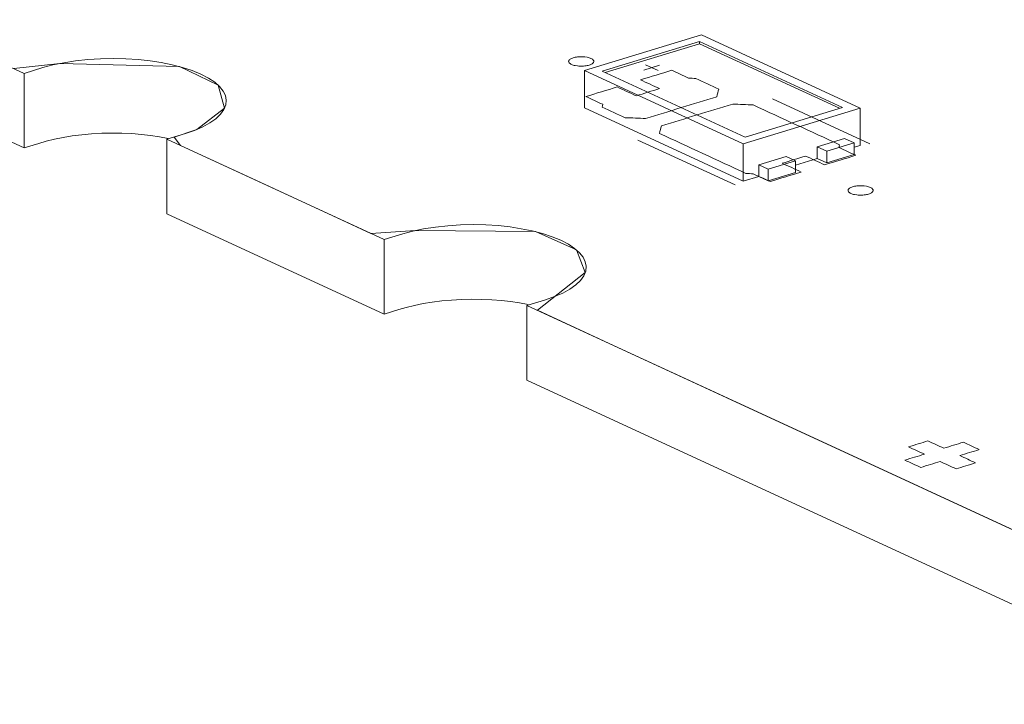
# Model space of a CAD drawing. Header units: inches. Extents: x 511 to 849, y 252 to 484.
# Tile 2 of 235: x 534 to 553, y 331 to 344. Entities that reach past the tile are written whole.
import ezdxf

# ---------------------------------------------------------------- set-up
doc = ezdxf.new("R2010")
doc.units = ezdxf.units.IN
doc.header["$MEASUREMENT"] = 0
doc.layers.add('1', color=7, linetype='Continuous')

# ---------------------------------------------------------------- blocks, each defined once
blk = doc.blocks.new('block 2227')
at = {"layer": '1', "color": 155, "lineweight": 18, "true_color": 0x4c7299}
blk.add_lwpolyline([(547.943, 341.94), (545.102, 343.25)], dxfattribs=at)
blk = doc.blocks.new('block 2228')
at = {"layer": '1', "color": 155, "lineweight": 18, "true_color": 0x4c7299}
blk.add_lwpolyline([(549.882, 342.532), (547.943, 341.94)], dxfattribs=at)
blk = doc.blocks.new('block 2229')
at = {"layer": '1', "color": 155, "lineweight": 18, "true_color": 0x4c7299}
blk.add_lwpolyline([(547.041, 343.842), (549.882, 342.532)], dxfattribs=at)
blk = doc.blocks.new('block 2230')
at = {"layer": '1', "color": 155, "lineweight": 18, "true_color": 0x4c7299}
blk.add_lwpolyline([(545.102, 343.25), (547.041, 343.842)], dxfattribs=at)
blk = doc.blocks.new('block 2231')
at = {"layer": '1', "color": 155, "lineweight": 18, "true_color": 0x4c7299}
blk.add_lwpolyline([(547.906, 341.808), (550.233, 342.518)], dxfattribs=at)
blk = doc.blocks.new('block 2232')
at = {"layer": '1', "color": 155, "lineweight": 18, "true_color": 0x4c7299}
blk.add_lwpolyline([(544.75, 343.263), (547.906, 341.808)], dxfattribs=at)
blk = doc.blocks.new('block 2233')
at = {"layer": '1', "color": 155, "lineweight": 18, "true_color": 0x4c7299}
blk.add_lwpolyline([(547.077, 343.974), (544.75, 343.263)], dxfattribs=at)
blk = doc.blocks.new('block 2234')
at = {"layer": '1', "color": 155, "lineweight": 18, "true_color": 0x4c7299}
blk.add_lwpolyline([(550.233, 342.518), (547.077, 343.974)], dxfattribs=at)
blk = doc.blocks.new('block 2235')
at = {"layer": '1', "color": 155, "lineweight": 18, "true_color": 0x4c7299}
blk.add_lwpolyline([(549.57, 341.661), (550.112, 341.827)], dxfattribs=at)
blk = doc.blocks.new('block 2236')
at = {"layer": '1', "color": 155, "lineweight": 18, "true_color": 0x4c7299}
blk.add_lwpolyline([(549.38, 341.748), (549.57, 341.661)], dxfattribs=at)
blk = doc.blocks.new('block 2237')
at = {"layer": '1', "color": 155, "lineweight": 18, "true_color": 0x4c7299}
blk.add_lwpolyline([(550.112, 341.827), (549.923, 341.914)], dxfattribs=at)
blk = doc.blocks.new('block 2238')
at = {"layer": '1', "color": 155, "lineweight": 18, "true_color": 0x4c7299}
blk.add_lwpolyline([(548.949, 341.471), (548.406, 341.305)], dxfattribs=at)
blk = doc.blocks.new('block 2239')
at = {"layer": '1', "color": 155, "lineweight": 18, "true_color": 0x4c7299}
blk.add_lwpolyline([(548.406, 341.305), (548.217, 341.393)], dxfattribs=at)
blk = doc.blocks.new('block 2240')
at = {"layer": '1', "color": 155, "lineweight": 18, "true_color": 0x4c7299}
blk.add_lwpolyline([(548.76, 341.558), (548.949, 341.471)], dxfattribs=at)
blk = doc.blocks.new('block 2978')
at = {"layer": '1', "color": 155, "lineweight": 18, "true_color": 0x4c7299}
blk.add_lwpolyline([(550.233, 342.518), (550.233, 341.777)], dxfattribs=at)
blk = doc.blocks.new('block 2979')
at = {"layer": '1', "color": 155, "lineweight": 18, "true_color": 0x4c7299}
blk.add_lwpolyline([(547.906, 341.808), (547.906, 341.066)], dxfattribs=at)
blk = doc.blocks.new('block 2980')
at = {"layer": '1', "color": 155, "lineweight": 18, "true_color": 0x4c7299}
blk.add_lwpolyline([(547.041, 343.796), (547.041, 343.842)], dxfattribs=at)
blk = doc.blocks.new('block 2981')
at = {"layer": '1', "color": 155, "lineweight": 18, "true_color": 0x4c7299}
blk.add_lwpolyline([(544.75, 343.263), (544.75, 342.522)], dxfattribs=at)
blk = doc.blocks.new('block 2982')
at = {"layer": '1', "color": 155, "lineweight": 18, "true_color": 0x4c7299}
blk.add_lwpolyline([(547.041, 343.796), (549.821, 342.514)], dxfattribs=at)
blk = doc.blocks.new('block 2983')
at = {"layer": '1', "color": 155, "lineweight": 18, "true_color": 0x4c7299}
blk.add_lwpolyline([(545.163, 343.222), (547.041, 343.796)], dxfattribs=at)
blk = doc.blocks.new('block 2984')
at = {"layer": '1', "color": 155, "lineweight": 18, "true_color": 0x4c7299}
blk.add_lwpolyline([(549.38, 341.748), (549.38, 341.516)], dxfattribs=at)
blk = doc.blocks.new('block 2985')
at = {"layer": '1', "color": 155, "lineweight": 18, "true_color": 0x4c7299}
blk.add_lwpolyline([(548.217, 341.393), (548.217, 341.161)], dxfattribs=at)
blk = doc.blocks.new('block 2986')
at = {"layer": '1', "color": 155, "lineweight": 18, "true_color": 0x4c7299}
blk.add_lwpolyline([(549.923, 341.914), (549.38, 341.748)], dxfattribs=at)
blk = doc.blocks.new('block 2987')
at = {"layer": '1', "color": 155, "lineweight": 18, "true_color": 0x4c7299}
blk.add_lwpolyline([(549.57, 341.661), (549.57, 341.429)], dxfattribs=at)
blk = doc.blocks.new('block 2988')
at = {"layer": '1', "color": 155, "lineweight": 18, "true_color": 0x4c7299}
blk.add_lwpolyline([(550.112, 341.827), (550.112, 341.595)], dxfattribs=at)
blk = doc.blocks.new('block 2989')
at = {"layer": '1', "color": 155, "lineweight": 18, "true_color": 0x4c7299}
blk.add_lwpolyline([(548.406, 341.305), (548.406, 341.074)], dxfattribs=at)
blk = doc.blocks.new('block 2990')
at = {"layer": '1', "color": 155, "lineweight": 18, "true_color": 0x4c7299}
blk.add_lwpolyline([(548.949, 341.471), (548.949, 341.239)], dxfattribs=at)
blk = doc.blocks.new('block 2991')
at = {"layer": '1', "color": 155, "lineweight": 18, "true_color": 0x4c7299}
blk.add_lwpolyline([(548.217, 341.393), (548.76, 341.558)], dxfattribs=at)
blk = doc.blocks.new('block 2992')
at = {"layer": '1', "color": 155, "lineweight": 18, "true_color": 0x4c7299}
blk.add_lwpolyline([(548.949, 341.239), (548.406, 341.074)], dxfattribs=at)
blk = doc.blocks.new('block 2993')
at = {"layer": '1', "color": 155, "lineweight": 18, "true_color": 0x4c7299}
blk.add_lwpolyline([(549.57, 341.429), (550.112, 341.595)], dxfattribs=at)
blk = doc.blocks.new('block 2994')
at = {"layer": '1', "color": 155, "lineweight": 18, "true_color": 0x4c7299}
blk.add_lwpolyline([(548.406, 341.074), (548.217, 341.161)], dxfattribs=at)
blk = doc.blocks.new('block 2995')
at = {"layer": '1', "color": 155, "lineweight": 18, "true_color": 0x4c7299}
blk.add_lwpolyline([(549.38, 341.516), (549.57, 341.429)], dxfattribs=at)
blk = doc.blocks.new('block 2996')
at = {"layer": '1', "color": 155, "lineweight": 18, "true_color": 0x4c7299}
blk.add_lwpolyline([(544.75, 342.522), (547.906, 341.066)], dxfattribs=at)
blk = doc.blocks.new('block 2997')
at = {"layer": '1', "color": 155, "lineweight": 18, "true_color": 0x4c7299}
blk.add_lwpolyline([(547.906, 341.066), (548.217, 341.161)], dxfattribs=at)
blk = doc.blocks.new('block 2998')
at = {"layer": '1', "color": 155, "lineweight": 18, "true_color": 0x4c7299}
blk.add_lwpolyline([(550.112, 341.74), (550.233, 341.777)], dxfattribs=at)
blk = doc.blocks.new('block 2999')
at = {"layer": '1', "color": 155, "lineweight": 18, "true_color": 0x4c7299}
blk.add_lwpolyline([(548.949, 341.385), (549.38, 341.516)], dxfattribs=at)
blk = doc.blocks.new('block 3355')
at = {"layer": '1', "color": 155, "lineweight": 18, "true_color": 0x4c7299}
blk.add_lwpolyline([(543.608, 337.113), (543.608, 338.596)], dxfattribs=at)
blk = doc.blocks.new('block 3356')
at = {"layer": '1', "color": 155, "lineweight": 18, "true_color": 0x4c7299}
blk.add_lwpolyline([(540.767, 338.424), (540.767, 339.907)], dxfattribs=at)
blk = doc.blocks.new('block 3357')
at = {"layer": '1', "color": 155, "lineweight": 18, "true_color": 0x4c7299}
blk.add_lwpolyline([(536.45, 340.415), (536.45, 341.898)], dxfattribs=at)
blk = doc.blocks.new('block 3358')
at = {"layer": '1', "color": 155, "lineweight": 18, "true_color": 0x4c7299}
blk.add_lwpolyline([(533.61, 341.725), (533.61, 343.208)], dxfattribs=at)
blk = doc.blocks.new('block 3544')
at = {"layer": '1', "color": 18, "lineweight": 13, "true_color": 0x4c0000}
blk.add_lwpolyline([(615.012, 305.658), (543.608, 338.596)], dxfattribs=at)
blk = doc.blocks.new('block 3549')
at = {"layer": '1', "color": 18, "lineweight": 13, "true_color": 0x4c0000}
blk.add_lwpolyline([(615.012, 305.658), (543.608, 338.596)], dxfattribs=at)
blk = doc.blocks.new('block 3577')
at = {"layer": '1', "color": 18, "lineweight": 13, "true_color": 0x4c0000}
blk.add_lwpolyline([(533.61, 343.208), (524.219, 347.54)], dxfattribs=at)
blk = doc.blocks.new('block 3578')
at = {"layer": '1', "color": 18, "lineweight": 13, "true_color": 0x4c0000}
blk.add_lwpolyline([(540.767, 339.907), (536.45, 341.898)], dxfattribs=at)
blk = doc.blocks.new('block 3584')
at = {"layer": '1', "color": 18, "lineweight": 13, "true_color": 0x4c0000}
blk.add_lwpolyline([(547.745, 340.991), (545.813, 341.882)], dxfattribs=at)
blk = doc.blocks.new('block 3591')
at = {"layer": '1', "color": 18, "lineweight": 13, "true_color": 0x4c0000}
blk.add_lwpolyline([(540.767, 339.907), (536.45, 341.898)], dxfattribs=at)
blk = doc.blocks.new('block 3592')
at = {"layer": '1', "color": 18, "lineweight": 13, "true_color": 0x4c0000}
blk.add_lwpolyline([(533.61, 343.208), (524.219, 347.54)], dxfattribs=at)
blk = doc.blocks.new('block 3597')
at = {"layer": '1', "color": 18, "lineweight": 13, "true_color": 0x4c0000}
blk.add_lwpolyline([(547.745, 340.991), (545.813, 341.882)], dxfattribs=at)
blk = doc.blocks.new('block 3664')
at = {"layer": '1', "color": 18, "lineweight": 13, "true_color": 0x4c0000}
blk.add_lwpolyline([(550.423, 341.809), (548.492, 342.7)], dxfattribs=at)
blk = doc.blocks.new('block 3665')
at = {"layer": '1', "color": 18, "lineweight": 13, "true_color": 0x4c0000}
blk.add_lwpolyline([(545.963, 343.38), (546.216, 343.263)], dxfattribs=at)
blk = doc.blocks.new('block 3666')
at = {"layer": '1', "color": 18, "lineweight": 13, "true_color": 0x4c0000}
blk.add_lwpolyline([(545.934, 343.274), (546.245, 343.369)], dxfattribs=at)
blk = doc.blocks.new('block 3683')
at = {"layer": '1', "color": 18, "lineweight": 13, "true_color": 0x4c0000}
blk.add_lwpolyline([(545.963, 343.38), (546.216, 343.263)], dxfattribs=at)
blk = doc.blocks.new('block 3689')
at = {"layer": '1', "color": 18, "lineweight": 13, "true_color": 0x4c0000}
blk.add_lwpolyline([(550.423, 341.809), (548.492, 342.7)], dxfattribs=at)
blk = doc.blocks.new('block 3700')
at = {"layer": '1', "color": 18, "lineweight": 13, "true_color": 0x4c0000}
blk.add_lwpolyline([(545.934, 343.274), (546.245, 343.369)], dxfattribs=at)
blk = doc.blocks.new('block 5615')
at = {"layer": '1', "color": 155, "lineweight": 18, "true_color": 0x4c7299}
blk.add_lwpolyline([(533.61, 341.725), (524.219, 346.057)], dxfattribs=at)
blk = doc.blocks.new('block 5619')
at = {"layer": '1', "color": 155, "lineweight": 18, "true_color": 0x4c7299}
blk.add_lwpolyline([(543.608, 338.596), (543.978, 338.71), (544.156, 338.772), (544.318, 338.842), (544.461, 338.921), (544.581, 339.005), (544.674, 339.095), (544.74, 339.187), (544.777, 339.281), (544.786, 339.375), (544.768, 339.466), (544.725, 339.555), (544.654, 339.644), (544.556, 339.73), (544.432, 339.813), (544.282, 339.891), (544.109, 339.962), (543.918, 340.025), (543.711, 340.078), (543.494, 340.122), (543.271, 340.156), (543.037, 340.182), (542.791, 340.197), (542.538, 340.203), (542.284, 340.197), (542.031, 340.181), (541.786, 340.154), (541.553, 340.118), (541.336, 340.073), (541.138, 340.02), (540.767, 339.907)], dxfattribs=at)
blk = doc.blocks.new('block 5620')
at = {"layer": '1', "color": 155, "lineweight": 18, "true_color": 0x4c7299}
blk.add_lwpolyline([(540.767, 339.907), (536.45, 341.898)], dxfattribs=at)
blk = doc.blocks.new('block 5621')
at = {"layer": '1', "color": 155, "lineweight": 18, "true_color": 0x4c7299}
blk.add_lwpolyline([(533.61, 343.208), (524.219, 347.54)], dxfattribs=at)
blk = doc.blocks.new('block 5626')
at = {"layer": '1', "color": 155, "lineweight": 18, "true_color": 0x4c7299}
blk.add_lwpolyline([(615.012, 305.658), (543.608, 338.596)], dxfattribs=at)
blk = doc.blocks.new('block 5627')
at = {"layer": '1', "color": 155, "lineweight": 18, "true_color": 0x4c7299}
blk.add_lwpolyline([(536.45, 341.898), (536.821, 342.011), (536.999, 342.073), (537.161, 342.144), (537.304, 342.222), (537.423, 342.307), (537.517, 342.396), (537.583, 342.489), (537.62, 342.583), (537.629, 342.676), (537.611, 342.768), (537.567, 342.857), (537.497, 342.945), (537.399, 343.032), (537.274, 343.115), (537.124, 343.193), (536.952, 343.264), (536.76, 343.326), (536.554, 343.38), (536.337, 343.424), (536.114, 343.458), (535.88, 343.483), (535.634, 343.499), (535.381, 343.504), (535.126, 343.499), (534.874, 343.483), (534.629, 343.456), (534.396, 343.419), (534.179, 343.374), (533.981, 343.321), (533.61, 343.208)], dxfattribs=at)
blk = doc.blocks.new('block 5640')
at = {"layer": '1', "color": 155, "lineweight": 18, "true_color": 0x4c7299}
blk.add_lwpolyline([(550.41, 346.163), (556.037, 343.568)], dxfattribs=at)
blk = doc.blocks.new('block 5646')
at = {"layer": '1', "color": 155, "lineweight": 18, "true_color": 0x4c7299}
blk.add_lwpolyline([(540.767, 338.424), (536.45, 340.415)], dxfattribs=at)
blk = doc.blocks.new('block 5647')
at = {"layer": '1', "color": 155, "lineweight": 18, "true_color": 0x4c7299}
blk.add_lwpolyline([(543.631, 338.613), (543.458, 338.646), (543.282, 338.672), (543.099, 338.693), (542.907, 338.708), (542.711, 338.717), (542.511, 338.72), (542.309, 338.715), (542.11, 338.704), (541.913, 338.687), (541.723, 338.663), (541.541, 338.633), (541.369, 338.597), (541.209, 338.557), (541.06, 338.513), (540.767, 338.424)], dxfattribs=at)
blk = doc.blocks.new('block 5648')
at = {"layer": '1', "color": 155, "lineweight": 18, "true_color": 0x4c7299}
blk.add_lwpolyline([(615.012, 304.175), (543.608, 337.113)], dxfattribs=at)
blk = doc.blocks.new('block 5649')
at = {"layer": '1', "color": 155, "lineweight": 18, "true_color": 0x4c7299}
blk.add_lwpolyline([(536.474, 341.915), (536.301, 341.947), (536.125, 341.974), (535.941, 341.995), (535.75, 342.01), (535.554, 342.019), (535.354, 342.021), (535.152, 342.017), (534.952, 342.006), (534.756, 341.988), (534.566, 341.964), (534.384, 341.934), (534.212, 341.899), (534.051, 341.859), (533.903, 341.815), (533.61, 341.725)], dxfattribs=at)
blk = doc.blocks.new('block 5658')
at = {"layer": '1', "color": 18, "lineweight": 13, "true_color": 0x4c0000}
blk.add_open_spline([(547.423, 342.896), (547.409, 342.845), (547.396, 342.794), (547.382, 342.743), (546.911, 342.599), (546.439, 342.455), (545.967, 342.311), (545.832, 342.316), (545.697, 342.322), (545.561, 342.327), (545.409, 342.397), (545.257, 342.468), (545.105, 342.538), (545.108, 342.556), (545.111, 342.574), (545.115, 342.593), (545.003, 342.644), (544.892, 342.696), (544.78, 342.747), (544.987, 342.81), (545.194, 342.873), (545.401, 342.937), (545.527, 342.878), (545.653, 342.82), (545.779, 342.762), (545.934, 342.809), (546.09, 342.857), (546.245, 342.904), (546.118, 342.962), (545.992, 343.021), (545.866, 343.079), (546.073, 343.142), (546.28, 343.205), (546.486, 343.268), (546.598, 343.217), (546.71, 343.165), (546.821, 343.114), (546.87, 343.111), (546.918, 343.109), (546.966, 343.106), (547.118, 343.036), (547.271, 342.966), (547.423, 342.896)], degree=3, knots=[0, 0, 0, 0, 1, 1, 1, 2, 2, 2, 3, 3, 3, 4, 4, 4, 5, 5, 5, 6, 6, 6, 7, 7, 7, 8, 8, 8, 9, 9, 9, 10, 10, 10, 11, 11, 11, 12, 12, 12, 13, 13, 13, 14, 14, 14, 14], dxfattribs=at)
blk = doc.blocks.new('block 5659')
at = {"layer": '1', "color": 18, "lineweight": 13, "true_color": 0x4c0000}
blk.add_lwpolyline([(554.42, 333.609), (548.361, 336.404), (545.331, 337.801), (543.816, 338.5), (544.768, 339.249), (544.591, 339.702), (543.776, 340.063), (541.393, 340.085), (540.503, 340.028), (539.746, 340.378), (538.231, 341.077), (536.716, 341.775), (536.59, 341.94), (537.043, 342.091), (537.596, 342.515), (537.471, 342.971), (536.696, 343.345), (534.317, 343.404), (533.403, 343.304)], dxfattribs=at)
blk = doc.blocks.new('block 5702')
at = {"layer": '1', "color": 18, "lineweight": 13, "true_color": 0x4c0000}
blk.add_lwpolyline([(544.529, 343.517), (544.548, 343.523), (544.568, 343.527), (544.591, 343.531), (544.614, 343.534), (544.638, 343.537), (544.663, 343.538), (544.713, 343.538), (544.737, 343.536), (544.761, 343.534), (544.804, 343.527), (544.825, 343.523), (544.845, 343.517), (544.864, 343.511), (544.88, 343.504), (544.895, 343.496), (544.908, 343.488), (544.918, 343.48), (544.926, 343.471), (544.932, 343.462), (544.935, 343.454), (544.937, 343.444), (544.935, 343.435), (544.932, 343.426), (544.926, 343.417), (544.917, 343.408), (544.906, 343.4), (544.893, 343.392), (544.878, 343.384), (544.862, 343.378), (544.844, 343.372), (544.825, 343.366), (544.804, 343.362), (544.782, 343.358), (544.759, 343.355), (544.734, 343.352), (544.71, 343.351), (544.66, 343.351), (544.636, 343.353), (544.612, 343.355), (544.568, 343.362), (544.548, 343.366), (544.528, 343.372), (544.509, 343.378), (544.492, 343.385), (544.478, 343.393), (544.465, 343.401), (544.455, 343.409), (544.447, 343.418), (544.441, 343.427), (544.437, 343.435), (544.436, 343.444), (544.438, 343.454), (544.441, 343.463), (544.447, 343.472), (544.456, 343.481), (544.467, 343.489), (544.48, 343.497), (544.494, 343.505), (544.511, 343.511), (544.529, 343.517)], dxfattribs=at)
blk = doc.blocks.new('block 5703')
at = {"layer": '1', "color": 18, "lineweight": 13, "true_color": 0x4c0000}
blk.add_lwpolyline([(550.083, 340.955), (550.102, 340.96), (550.123, 340.965), (550.145, 340.969), (550.169, 340.972), (550.193, 340.974), (550.218, 340.976), (550.268, 340.975), (550.292, 340.974), (550.315, 340.972), (550.359, 340.965), (550.38, 340.96), (550.4, 340.955), (550.418, 340.948), (550.435, 340.941), (550.45, 340.934), (550.463, 340.926), (550.473, 340.917), (550.481, 340.909), (550.487, 340.9), (550.49, 340.891), (550.491, 340.882), (550.49, 340.873), (550.486, 340.864), (550.48, 340.855), (550.472, 340.846), (550.461, 340.837), (550.448, 340.829), (550.433, 340.822), (550.417, 340.815), (550.399, 340.809), (550.38, 340.804), (550.359, 340.799), (550.337, 340.795), (550.313, 340.792), (550.289, 340.79), (550.264, 340.789), (550.214, 340.789), (550.19, 340.79), (550.167, 340.792), (550.123, 340.799), (550.102, 340.804), (550.082, 340.81), (550.064, 340.816), (550.047, 340.823), (550.032, 340.83), (550.02, 340.839), (550.009, 340.847), (550.001, 340.856), (549.996, 340.864), (549.992, 340.873), (549.991, 340.882), (549.992, 340.891), (549.996, 340.9), (550.002, 340.91), (550.011, 340.918), (550.021, 340.927), (550.034, 340.935), (550.049, 340.942), (550.066, 340.949), (550.083, 340.955)], dxfattribs=at)
blk = doc.blocks.new('block 5704')
at = {"layer": '1', "color": 18, "lineweight": 13, "true_color": 0x4c0000}
blk.add_open_spline([(549.527, 341.39), (549.734, 341.453), (549.941, 341.516), (550.147, 341.58), (550.036, 341.631), (549.924, 341.682), (549.813, 341.734), (549.816, 341.752), (549.819, 341.771), (549.823, 341.789), (549.25, 342.053), (548.677, 342.317), (548.104, 342.582), (547.969, 342.587), (547.833, 342.592), (547.698, 342.598), (547.226, 342.454), (546.755, 342.31), (546.283, 342.166), (546.269, 342.115), (546.256, 342.064), (546.243, 342.013), (546.815, 341.749), (547.388, 341.484), (547.961, 341.22), (548.01, 341.218), (548.058, 341.215), (548.106, 341.213), (548.218, 341.161), (548.33, 341.11), (548.441, 341.058), (548.648, 341.121), (548.855, 341.185), (549.062, 341.248), (548.935, 341.306), (548.809, 341.364), (548.683, 341.422), (548.838, 341.47), (548.993, 341.517), (549.148, 341.565), (549.275, 341.506), (549.401, 341.448), (549.527, 341.39)], degree=3, knots=[0, 0, 0, 0, 1, 1, 1, 2, 2, 2, 3, 3, 3, 4, 4, 4, 5, 5, 5, 6, 6, 6, 7, 7, 7, 8, 8, 8, 9, 9, 9, 10, 10, 10, 11, 11, 11, 12, 12, 12, 13, 13, 13, 14, 14, 14, 14], dxfattribs=at)
blk = doc.blocks.new('block 5705')
at = {"layer": '1', "color": 18, "lineweight": 13, "true_color": 0x4c0000}
blk.add_open_spline([(549.527, 341.39), (549.734, 341.453), (549.941, 341.516), (550.147, 341.58), (550.036, 341.631), (549.924, 341.682), (549.813, 341.734), (549.816, 341.752), (549.819, 341.771), (549.823, 341.789), (549.25, 342.053), (548.677, 342.317), (548.104, 342.582), (547.969, 342.587), (547.833, 342.592), (547.698, 342.598), (547.226, 342.454), (546.755, 342.31), (546.283, 342.166), (546.269, 342.115), (546.256, 342.064), (546.243, 342.013), (546.815, 341.749), (547.388, 341.484), (547.961, 341.22), (548.01, 341.218), (548.058, 341.215), (548.106, 341.213), (548.218, 341.161), (548.33, 341.11), (548.441, 341.058), (548.648, 341.121), (548.855, 341.185), (549.062, 341.248), (548.935, 341.306), (548.809, 341.364), (548.683, 341.422), (548.838, 341.47), (548.993, 341.517), (549.148, 341.565), (549.275, 341.506), (549.401, 341.448), (549.527, 341.39)], degree=3, knots=[0, 0, 0, 0, 1, 1, 1, 2, 2, 2, 3, 3, 3, 4, 4, 4, 5, 5, 5, 6, 6, 6, 7, 7, 7, 8, 8, 8, 9, 9, 9, 10, 10, 10, 11, 11, 11, 12, 12, 12, 13, 13, 13, 14, 14, 14, 14], dxfattribs=at)
blk = doc.blocks.new('block 5706')
at = {"layer": '1', "color": 18, "lineweight": 13, "true_color": 0x4c0000}
blk.add_open_spline([(547.423, 342.896), (547.409, 342.845), (547.396, 342.794), (547.382, 342.743), (546.911, 342.599), (546.439, 342.455), (545.967, 342.311), (545.832, 342.316), (545.697, 342.322), (545.561, 342.327), (545.409, 342.397), (545.257, 342.468), (545.105, 342.538), (545.108, 342.556), (545.111, 342.574), (545.115, 342.593), (545.003, 342.644), (544.892, 342.696), (544.78, 342.747), (544.987, 342.81), (545.194, 342.873), (545.401, 342.937), (545.527, 342.878), (545.653, 342.82), (545.779, 342.762), (545.934, 342.809), (546.09, 342.857), (546.245, 342.904), (546.118, 342.962), (545.992, 343.021), (545.866, 343.079), (546.073, 343.142), (546.28, 343.205), (546.486, 343.268), (546.598, 343.217), (546.71, 343.165), (546.821, 343.114), (546.87, 343.111), (546.918, 343.109), (546.966, 343.106), (547.118, 343.036), (547.271, 342.966), (547.423, 342.896)], degree=3, knots=[0, 0, 0, 0, 1, 1, 1, 2, 2, 2, 3, 3, 3, 4, 4, 4, 5, 5, 5, 6, 6, 6, 7, 7, 7, 8, 8, 8, 9, 9, 9, 10, 10, 10, 11, 11, 11, 12, 12, 12, 13, 13, 13, 14, 14, 14, 14], dxfattribs=at)
blk = doc.blocks.new('block 5707')
at = {"layer": '1', "color": 18, "lineweight": 13, "true_color": 0x4c0000}
blk.add_open_spline([(547.423, 342.896), (547.409, 342.845), (547.396, 342.794), (547.382, 342.743), (546.911, 342.599), (546.439, 342.455), (545.967, 342.311), (545.832, 342.316), (545.697, 342.322), (545.561, 342.327), (545.409, 342.397), (545.257, 342.468), (545.105, 342.538), (545.108, 342.556), (545.111, 342.574), (545.115, 342.593), (545.003, 342.644), (544.892, 342.696), (544.78, 342.747), (544.987, 342.81), (545.194, 342.873), (545.401, 342.937), (545.527, 342.878), (545.653, 342.82), (545.779, 342.762), (545.934, 342.809), (546.09, 342.857), (546.245, 342.904), (546.118, 342.962), (545.992, 343.021), (545.866, 343.079), (546.073, 343.142), (546.28, 343.205), (546.486, 343.268), (546.598, 343.217), (546.71, 343.165), (546.821, 343.114), (546.87, 343.111), (546.918, 343.109), (546.966, 343.106), (547.118, 343.036), (547.271, 342.966), (547.423, 342.896)], degree=3, knots=[0, 0, 0, 0, 1, 1, 1, 2, 2, 2, 3, 3, 3, 4, 4, 4, 5, 5, 5, 6, 6, 6, 7, 7, 7, 8, 8, 8, 9, 9, 9, 10, 10, 10, 11, 11, 11, 12, 12, 12, 13, 13, 13, 14, 14, 14, 14], dxfattribs=at)
blk = doc.blocks.new('block 5769')
at = {"layer": '1', "color": 18, "lineweight": 13, "true_color": 0x4c0000}
blk.add_open_spline([(549.527, 341.39), (549.734, 341.453), (549.941, 341.516), (550.147, 341.58), (550.036, 341.631), (549.924, 341.682), (549.813, 341.734), (549.816, 341.752), (549.819, 341.771), (549.823, 341.789), (549.25, 342.053), (548.677, 342.317), (548.104, 342.582), (547.969, 342.587), (547.833, 342.592), (547.698, 342.598), (547.226, 342.454), (546.755, 342.31), (546.283, 342.166), (546.269, 342.115), (546.256, 342.064), (546.243, 342.013), (546.815, 341.749), (547.388, 341.484), (547.961, 341.22), (548.01, 341.218), (548.058, 341.215), (548.106, 341.213), (548.218, 341.161), (548.33, 341.11), (548.441, 341.058), (548.648, 341.121), (548.855, 341.185), (549.062, 341.248), (548.935, 341.306), (548.809, 341.364), (548.683, 341.422), (548.838, 341.47), (548.993, 341.517), (549.148, 341.565), (549.275, 341.506), (549.401, 341.448), (549.527, 341.39)], degree=3, knots=[0, 0, 0, 0, 1, 1, 1, 2, 2, 2, 3, 3, 3, 4, 4, 4, 5, 5, 5, 6, 6, 6, 7, 7, 7, 8, 8, 8, 9, 9, 9, 10, 10, 10, 11, 11, 11, 12, 12, 12, 13, 13, 13, 14, 14, 14, 14], dxfattribs=at)
blk = doc.blocks.new('block 5809')
at = {"layer": '1', "color": 18, "lineweight": 13, "true_color": 0x4c0000}
blk.add_open_spline([(549.527, 341.39), (549.734, 341.453), (549.941, 341.516), (550.147, 341.58), (550.036, 341.631), (549.924, 341.682), (549.813, 341.734), (549.816, 341.752), (549.819, 341.771), (549.823, 341.789), (549.25, 342.053), (548.677, 342.317), (548.104, 342.582), (547.969, 342.587), (547.833, 342.592), (547.698, 342.598), (547.226, 342.454), (546.755, 342.31), (546.283, 342.166), (546.269, 342.115), (546.256, 342.064), (546.243, 342.013), (546.815, 341.749), (547.388, 341.484), (547.961, 341.22), (548.01, 341.218), (548.058, 341.215), (548.106, 341.213), (548.218, 341.161), (548.33, 341.11), (548.441, 341.058), (548.648, 341.121), (548.855, 341.185), (549.062, 341.248), (548.935, 341.306), (548.809, 341.364), (548.683, 341.422), (548.838, 341.47), (548.993, 341.517), (549.148, 341.565), (549.275, 341.506), (549.401, 341.448), (549.527, 341.39)], degree=3, knots=[0, 0, 0, 0, 1, 1, 1, 2, 2, 2, 3, 3, 3, 4, 4, 4, 5, 5, 5, 6, 6, 6, 7, 7, 7, 8, 8, 8, 9, 9, 9, 10, 10, 10, 11, 11, 11, 12, 12, 12, 13, 13, 13, 14, 14, 14, 14], dxfattribs=at)
blk = doc.blocks.new('block 5822')
at = {"layer": '1', "color": 18, "lineweight": 13, "true_color": 0x4c0000}
blk.add_lwpolyline([(550.083, 340.955), (550.102, 340.96), (550.123, 340.965), (550.145, 340.969), (550.169, 340.972), (550.193, 340.974), (550.218, 340.976), (550.268, 340.975), (550.292, 340.974), (550.315, 340.972), (550.359, 340.965), (550.38, 340.96), (550.4, 340.955), (550.418, 340.948), (550.435, 340.941), (550.45, 340.934), (550.463, 340.926), (550.473, 340.917), (550.481, 340.909), (550.487, 340.9), (550.49, 340.891), (550.491, 340.882), (550.49, 340.873), (550.486, 340.864), (550.48, 340.855), (550.472, 340.846), (550.461, 340.837), (550.448, 340.829), (550.433, 340.822), (550.417, 340.815), (550.399, 340.809), (550.38, 340.804), (550.359, 340.799), (550.337, 340.795), (550.313, 340.792), (550.289, 340.79), (550.264, 340.789), (550.214, 340.789), (550.19, 340.79), (550.167, 340.792), (550.123, 340.799), (550.102, 340.804), (550.082, 340.81), (550.064, 340.816), (550.047, 340.823), (550.032, 340.83), (550.02, 340.839), (550.009, 340.847), (550.001, 340.856), (549.996, 340.864), (549.992, 340.873), (549.991, 340.882), (549.992, 340.891), (549.996, 340.9), (550.002, 340.91), (550.011, 340.918), (550.021, 340.927), (550.034, 340.935), (550.049, 340.942), (550.066, 340.949), (550.083, 340.955)], dxfattribs=at)
blk = doc.blocks.new('block 5829')
at = {"layer": '1', "color": 18, "lineweight": 13, "true_color": 0x4c0000}
blk.add_lwpolyline([(544.529, 343.517), (544.548, 343.523), (544.568, 343.527), (544.591, 343.531), (544.614, 343.534), (544.638, 343.537), (544.663, 343.538), (544.713, 343.538), (544.737, 343.536), (544.761, 343.534), (544.804, 343.527), (544.825, 343.523), (544.845, 343.517), (544.864, 343.511), (544.88, 343.504), (544.895, 343.496), (544.908, 343.488), (544.918, 343.48), (544.926, 343.471), (544.932, 343.462), (544.935, 343.454), (544.937, 343.444), (544.935, 343.435), (544.932, 343.426), (544.926, 343.417), (544.917, 343.408), (544.906, 343.4), (544.893, 343.392), (544.878, 343.384), (544.862, 343.378), (544.844, 343.372), (544.825, 343.366), (544.804, 343.362), (544.782, 343.358), (544.759, 343.355), (544.734, 343.352), (544.71, 343.351), (544.66, 343.351), (544.636, 343.353), (544.612, 343.355), (544.568, 343.362), (544.548, 343.366), (544.528, 343.372), (544.509, 343.378), (544.492, 343.385), (544.478, 343.393), (544.465, 343.401), (544.455, 343.409), (544.447, 343.418), (544.441, 343.427), (544.437, 343.435), (544.436, 343.444), (544.438, 343.454), (544.441, 343.463), (544.447, 343.472), (544.456, 343.481), (544.467, 343.489), (544.48, 343.497), (544.494, 343.505), (544.511, 343.511), (544.529, 343.517)], dxfattribs=at)
blk = doc.blocks.new('block 5837')
at = {"layer": '1', "color": 18, "lineweight": 13, "true_color": 0x4c0000}
blk.add_lwpolyline([(554.42, 333.609), (548.361, 336.404), (545.331, 337.801), (543.816, 338.5), (544.768, 339.249), (544.591, 339.702), (543.776, 340.063), (541.393, 340.085), (540.503, 340.028), (539.746, 340.378), (538.231, 341.077), (536.716, 341.775), (536.59, 341.94), (537.043, 342.091), (537.596, 342.515), (537.471, 342.971), (536.696, 343.345), (534.317, 343.404), (533.403, 343.304)], dxfattribs=at)
blk = doc.blocks.new('block 5846')
at = {"layer": '1', "color": 18, "lineweight": 13, "true_color": 0x4c0000}
blk.add_open_spline([(547.423, 342.896), (547.409, 342.845), (547.396, 342.794), (547.382, 342.743), (546.911, 342.599), (546.439, 342.455), (545.967, 342.311), (545.832, 342.316), (545.697, 342.322), (545.561, 342.327), (545.409, 342.397), (545.257, 342.468), (545.105, 342.538), (545.108, 342.556), (545.111, 342.574), (545.115, 342.593), (545.003, 342.644), (544.892, 342.696), (544.78, 342.747), (544.987, 342.81), (545.194, 342.873), (545.401, 342.937), (545.527, 342.878), (545.653, 342.82), (545.779, 342.762), (545.934, 342.809), (546.09, 342.857), (546.245, 342.904), (546.118, 342.962), (545.992, 343.021), (545.866, 343.079), (546.073, 343.142), (546.28, 343.205), (546.486, 343.268), (546.598, 343.217), (546.71, 343.165), (546.821, 343.114), (546.87, 343.111), (546.918, 343.109), (546.966, 343.106), (547.118, 343.036), (547.271, 342.966), (547.423, 342.896)], degree=3, knots=[0, 0, 0, 0, 1, 1, 1, 2, 2, 2, 3, 3, 3, 4, 4, 4, 5, 5, 5, 6, 6, 6, 7, 7, 7, 8, 8, 8, 9, 9, 9, 10, 10, 10, 11, 11, 11, 12, 12, 12, 13, 13, 13, 14, 14, 14, 14], dxfattribs=at)
blk = doc.blocks.new('block 5923')
at = {"layer": '1', "color": 18, "lineweight": 13, "true_color": 0x4c0000}
blk.add_open_spline([(552.285, 335.879), (552.156, 335.839), (552.026, 335.8), (551.897, 335.76), (551.792, 335.809), (551.687, 335.857), (551.581, 335.906), (551.452, 335.866), (551.323, 335.827), (551.194, 335.787), (551.299, 335.739), (551.404, 335.69), (551.509, 335.642), (551.38, 335.602), (551.251, 335.563), (551.121, 335.523), (551.227, 335.475), (551.332, 335.426), (551.437, 335.378), (551.566, 335.417), (551.696, 335.457), (551.825, 335.496), (551.93, 335.447), (552.035, 335.399), (552.14, 335.35), (552.27, 335.39), (552.399, 335.429), (552.528, 335.469), (552.423, 335.517), (552.318, 335.566), (552.213, 335.615), (552.342, 335.654), (552.471, 335.693), (552.6, 335.733), (552.495, 335.782), (552.39, 335.83), (552.285, 335.879)], degree=3, knots=[0, 0, 0, 0, 1, 1, 1, 2, 2, 2, 3, 3, 3, 4, 4, 4, 5, 5, 5, 6, 6, 6, 7, 7, 7, 8, 8, 8, 9, 9, 9, 10, 10, 10, 11, 11, 11, 12, 12, 12, 12], dxfattribs=at)
blk = doc.blocks.new('block 5925')
at = {"layer": '1', "color": 18, "lineweight": 13, "true_color": 0x4c0000}
blk.add_lwpolyline([(533.61, 343.208), (533.981, 343.321), (534.179, 343.374), (534.396, 343.419), (534.629, 343.456), (534.874, 343.483), (535.126, 343.499), (535.381, 343.504), (535.634, 343.499), (535.88, 343.483), (536.114, 343.458), (536.337, 343.424), (536.554, 343.38), (536.76, 343.326), (536.952, 343.264), (537.124, 343.193), (537.274, 343.115), (537.399, 343.032), (537.497, 342.945), (537.567, 342.857), (537.611, 342.768), (537.629, 342.676), (537.62, 342.583), (537.583, 342.489), (537.517, 342.396), (537.423, 342.307), (537.304, 342.222), (537.161, 342.144), (536.999, 342.073), (536.821, 342.011), (536.45, 341.898)], dxfattribs=at)
blk = doc.blocks.new('block 5926')
at = {"layer": '1', "color": 18, "lineweight": 13, "true_color": 0x4c0000}
blk.add_lwpolyline([(540.767, 339.907), (541.138, 340.02), (541.336, 340.073), (541.553, 340.118), (541.786, 340.154), (542.031, 340.181), (542.284, 340.197), (542.538, 340.203), (542.791, 340.197), (543.037, 340.182), (543.271, 340.156), (543.494, 340.122), (543.711, 340.078), (543.918, 340.025), (544.109, 339.962), (544.282, 339.891), (544.432, 339.813), (544.556, 339.73), (544.654, 339.644), (544.725, 339.555), (544.768, 339.466), (544.786, 339.375), (544.777, 339.281), (544.74, 339.187), (544.674, 339.095), (544.581, 339.005), (544.461, 338.921), (544.318, 338.842), (544.156, 338.772), (543.978, 338.71), (543.608, 338.596)], dxfattribs=at)
blk = doc.blocks.new('block 5943')
at = {"layer": '1', "color": 18, "lineweight": 13, "true_color": 0x4c0000}
blk.add_lwpolyline([(533.61, 343.208), (533.981, 343.321), (534.179, 343.374), (534.396, 343.419), (534.629, 343.456), (534.874, 343.483), (535.126, 343.499), (535.381, 343.504), (535.634, 343.499), (535.88, 343.483), (536.114, 343.458), (536.337, 343.424), (536.554, 343.38), (536.76, 343.326), (536.952, 343.264), (537.124, 343.193), (537.274, 343.115), (537.399, 343.032), (537.497, 342.945), (537.567, 342.857), (537.611, 342.768), (537.629, 342.676), (537.62, 342.583), (537.583, 342.489), (537.517, 342.396), (537.423, 342.307), (537.304, 342.222), (537.161, 342.144), (536.999, 342.073), (536.821, 342.011), (536.45, 341.898)], dxfattribs=at)
blk = doc.blocks.new('block 5950')
at = {"layer": '1', "color": 18, "lineweight": 13, "true_color": 0x4c0000}
blk.add_lwpolyline([(540.767, 339.907), (541.138, 340.02), (541.336, 340.073), (541.553, 340.118), (541.786, 340.154), (542.031, 340.181), (542.284, 340.197), (542.538, 340.203), (542.791, 340.197), (543.037, 340.182), (543.271, 340.156), (543.494, 340.122), (543.711, 340.078), (543.918, 340.025), (544.109, 339.962), (544.282, 339.891), (544.432, 339.813), (544.556, 339.73), (544.654, 339.644), (544.725, 339.555), (544.768, 339.466), (544.786, 339.375), (544.777, 339.281), (544.74, 339.187), (544.674, 339.095), (544.581, 339.005), (544.461, 338.921), (544.318, 338.842), (544.156, 338.772), (543.978, 338.71), (543.608, 338.596)], dxfattribs=at)

msp = doc.modelspace()

# ---------------------------------------------------------------- block references
at = {"layer": '1'}
for name in ['block 5659', 'block 5837', 'block 3577', 'block 3592', 'block 5621', 'block 5640', 'block 5615', 'block 2233', 'block 2234', 'block 2230', 'block 2983', 'block 2229', 'block 2980', 'block 2982', 'block 5627', 'block 5925', 'block 5943', 'block 5702', 'block 5829', 'block 3358', 'block 2232', 'block 2981', 'block 5658', 'block 5706', 'block 5707', 'block 5846', 'block 2227', 'block 3666', 'block 3700', 'block 3665', 'block 3683', 'block 3664', 'block 3689', 'block 2996', 'block 5704', 'block 5705', 'block 5769', 'block 5809', 'block 2231', 'block 2228', 'block 2978', 'block 5649', 'block 3357', 'block 3578', 'block 3591', 'block 5620', 'block 3584', 'block 3597', 'block 2986', 'block 2235', 'block 2237', 'block 2988', 'block 2979', 'block 2236', 'block 2984', 'block 2987', 'block 2998', 'block 2991', 'block 2238', 'block 2240', 'block 2999', 'block 2990', 'block 2995', 'block 2993', 'block 2239', 'block 2985', 'block 2989', 'block 2992', 'block 2997', 'block 2994', 'block 5703', 'block 5822', 'block 5646', 'block 5619', 'block 5926', 'block 5950', 'block 3356', 'block 5647', 'block 3355', 'block 3544', 'block 3549', 'block 5626', 'block 5648', 'block 5923']:
    msp.add_blockref(name, (0, 0), dxfattribs=at)

doc.saveas('drawing.dxf')
